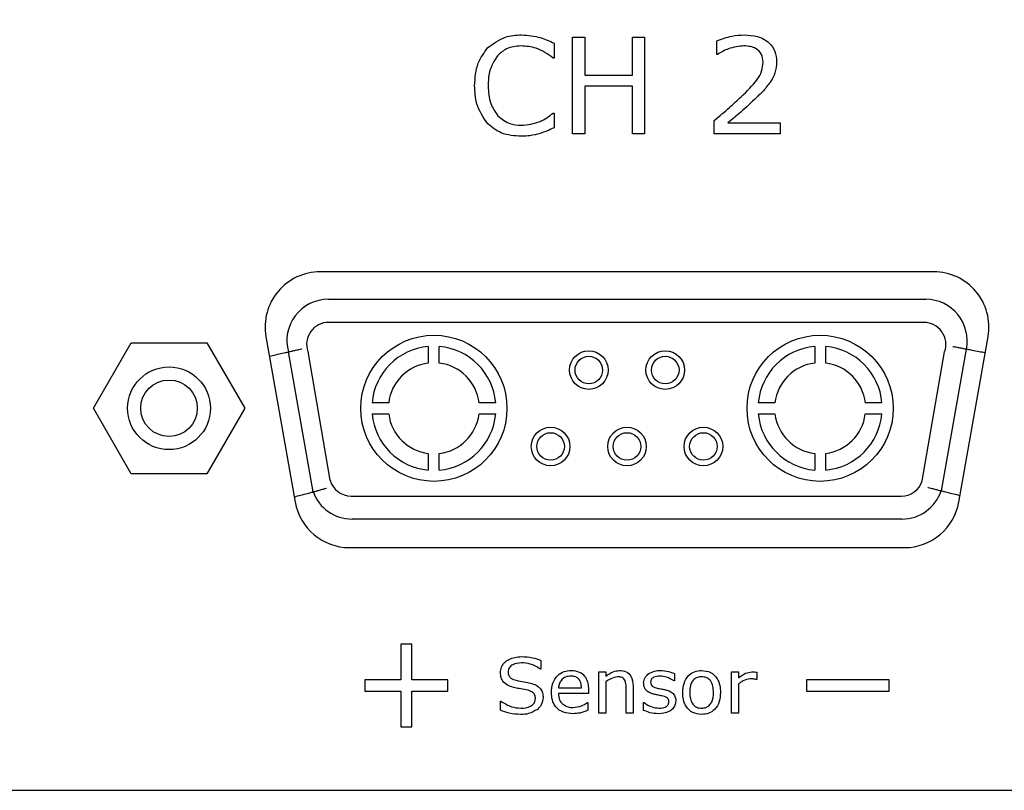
# Model space of a CAD drawing. Header units: millimetres. Extents: x 0 to 840, y 0 to 594.
# Tile 8 of 38: x 331 to 367, y 245 to 273. Entities that reach past the tile are written whole.
import ezdxf

# ---------------------------------------------------------------- set-up
doc = ezdxf.new("R2010")
doc.units = ezdxf.units.MM
doc.layers.get('0').update_dxf_attribs({"color": 3, "lineweight": 30})
doc.layers.add('Dimension', color=7, linetype='Continuous', lineweight=18)
doc.styles.add('Annotative', font='arial.ttf')
doc.dimstyles.new('ISO-iCore', dxfattribs={"dimtxt": 5, "dimasz": 5, "dimexe": 1, "dimexo": 1, "dimgap": 1, "dimtad": 1, "dimrnd": 0.0005, "dimzin": 9, "dimdsep": 46, "dimtxsty": 'Annotative', "dimcen": 0, "dimclrd": 256, "dimclre": 256, "dimclrt": 2, "dimadec": 1, "dimazin": 2, "dimtfac": 1, "dimtix": 1, "dimtmove": 1, "dimatfit": 0, "dimfxl": 1, "dimarcsym": 1})

# ---------------------------------------------------------------- blocks, each defined once
blk = doc.blocks.new('*D1183')
at = {"layer": 'Defpoints', "color": 0}
for p in [(339.662, 304.386), (391.717, 244.982), (423.717, 244.982)]:
    blk.add_point(p, dxfattribs=at)
at = {"layer": 'Dimension', "lineweight": -2}
for p, q in [((340.662, 304.386), (424.717, 304.386)), ((423.717, 299.386), (423.717, 249.982)), ((392.717, 244.982), (424.717, 244.982))]:
    blk.add_line(p, q, dxfattribs=at)
at = {"layer": 'Dimension'}
for points in [[(424.55, 299.386), (422.884, 299.386), (423.717, 304.386)], [(422.884, 249.982), (424.55, 249.982), (423.717, 244.982)]]:
    blk.add_solid(points, dxfattribs=at)
at = {"layer": 'Dimension', "color": 2, "insert": (416.162, 273.01), "char_height": 5, "attachment_point": 2, "rotation": 90, "style": 'Annotative'}
blk.add_mtext('(59.4)', dxfattribs=at)

msp = doc.modelspace()

# ---------------------------------------------------------------- linework, layer by layer
at = {"linetype": 'Continuous', "lineweight": 25}
for p, q in [((350.575, 272.069), (350.575, 271.529)), ((351.24, 272.282), (351.683, 272.282)), ((351.24, 268.782), (351.24, 272.282)), ((351.683, 272.282), (351.683, 270.908)), ((353.411, 272.282), (353.854, 272.282)), ((353.411, 270.908), (353.411, 272.282)), ((353.854, 272.282), (353.854, 268.782)), ((356.468, 271.661), (356.468, 272.153)), ((356.492, 271.661), (356.468, 271.661)), ((350.575, 271.529), (350.541, 271.529)), ((351.683, 270.908), (353.411, 270.908)), ((351.683, 270.51), (351.683, 268.782)), ((353.411, 270.51), (351.683, 270.51)), ((353.411, 268.782), (353.411, 270.51)), ((350.543, 269.535), (350.575, 269.535)), ((350.575, 269.535), (350.575, 269.003)), ((356.379, 268.782), (356.379, 269.269)), ((356.874, 269.18), (358.771, 269.18)), ((358.771, 269.18), (358.771, 268.782)), ((351.683, 268.782), (351.24, 268.782)), ((353.854, 268.782), (353.411, 268.782)), ((358.771, 268.782), (356.379, 268.782)), ((364.333, 263.782), (342.1, 263.782)), ((342.387, 262.782), (364.047, 262.782)), ((363.975, 261.947), (342.404, 261.947)), ((340.131, 261.434), (341.189, 255.434)), ((365.245, 255.434), (366.303, 261.434)), ((333.874, 258.832), (335.246, 261.207)), ((335.246, 261.207), (337.988, 261.207)), ((337.988, 261.207), (339.359, 258.832)), ((341.645, 260.894), (342.451, 256.231)), ((365.516, 260.981), (364.605, 255.841)), ((341.842, 255.802), (340.943, 260.877)), ((363.917, 256.198), (364.728, 260.876)), ((335.246, 256.457), (333.874, 258.832)), ((339.359, 258.832), (337.988, 256.457)), ((337.988, 256.457), (335.246, 256.457)), ((343.222, 255.647), (363.157, 255.647)), ((363.182, 254.816), (343.251, 254.816)), ((343.158, 253.782), (363.275, 253.782)), ((345.417, 250.282), (345.017, 250.282)), ((345.017, 250.282), (345.017, 248.982)), ((345.417, 248.982), (345.417, 250.282)), ((350.099, 249.692), (350.099, 249.377)), ((350.099, 249.377), (350.08, 249.377)), ((352.2, 249.275), (352.453, 249.275)), ((352.2, 247.782), (352.2, 249.275)), ((352.453, 249.275), (352.453, 249.118)), ((354.934, 249.214), (354.934, 248.946)), ((357.01, 249.275), (357.263, 249.275)), ((357.01, 247.782), (357.01, 249.275)), ((357.263, 249.275), (357.263, 249.055)), ((357.921, 249.259), (357.921, 248.997)), ((345.017, 248.982), (343.717, 248.982)), ((343.717, 248.982), (343.717, 248.582)), ((346.717, 248.982), (345.417, 248.982)), ((346.717, 248.582), (346.717, 248.982)), ((352.453, 248.915), (352.453, 247.782)), ((353.44, 248.757), (353.44, 247.782)), ((354.934, 248.946), (354.921, 248.946)), ((357.263, 248.838), (357.263, 247.782)), ((357.921, 248.997), (357.908, 248.997)), ((359.717, 248.982), (359.717, 248.582)), ((362.717, 248.982), (359.717, 248.982)), ((362.717, 248.582), (362.717, 248.982)), ((343.717, 248.582), (345.017, 248.582)), ((345.017, 248.582), (345.017, 247.282)), ((345.417, 247.282), (345.417, 248.582)), ((345.417, 248.582), (346.717, 248.582)), ((350.731, 248.693), (351.567, 248.693)), ((351.82, 248.491), (350.731, 248.491)), ((351.82, 248.631), (351.82, 248.491)), ((353.187, 247.782), (353.187, 248.646)), ((359.717, 248.582), (362.717, 248.582)), ((348.63, 248.212), (348.649, 248.212)), ((348.63, 247.887), (348.63, 248.212)), ((351.781, 248.161), (351.795, 248.161)), ((351.795, 248.161), (351.795, 247.884)), ((353.82, 248.161), (353.833, 248.161)), ((353.82, 247.881), (353.82, 248.161)), ((352.453, 247.782), (352.2, 247.782)), ((353.44, 247.782), (353.187, 247.782)), ((357.263, 247.782), (357.01, 247.782)), ((345.017, 247.282), (345.417, 247.282)), ((250.218, 244.982), (390.216, 244.982))]:
    msp.add_line(p, q, dxfattribs=at)
for centre, radius in [((346.217, 258.832), 2.65), ((360.217, 258.832), 2.65), ((351.832, 260.217), 0.7), ((354.602, 260.217), 0.7), ((351.832, 260.217), 0.5), ((354.602, 260.217), 0.5), ((336.617, 258.832), 1.5), ((336.617, 258.832), 1.025), ((350.447, 257.447), 0.7), ((353.217, 257.447), 0.7), ((355.987, 257.447), 0.7), ((350.447, 257.447), 0.5), ((353.217, 257.447), 0.5), ((355.987, 257.447), 0.5)]:
    msp.add_circle(centre, radius, dxfattribs=at)
for centre, radius, start, end in [((342.1, 261.782), 2, 90, 190), ((364.333, 261.782), 2, 350, 90), ((342.387, 261.282), 1.5, 90, 195.6701), ((364.047, 261.282), 1.5, 348.4323, 90), ((342.404, 261.147), 0.8, 90, 198.4349), ((363.975, 261.147), 0.8, 340.2369, 90), ((346.217, 258.832), 2.25, 95.2427, 175.0073), ((346.217, 258.832), 2.25, 4.9927, 85.0433), ((360.217, 258.832), 2.25, 94.9567, 175.0073), ((360.217, 258.832), 2.25, 4.9927, 84.7573), ((346.217, 258.832), 1.65, 97.1577, 173.1844), ((346.217, 258.832), 1.65, 6.8156, 83.2335), ((360.217, 258.832), 1.65, 96.7665, 173.1844), ((360.217, 258.832), 1.65, 6.8156, 82.8423), ((346.217, 258.832), 2.25, 185.2334, 264.7573), ((346.217, 258.832), 1.65, 187.1451, 262.8423), ((346.217, 258.832), 1.65, 276.7665, 352.8549), ((346.217, 258.832), 2.25, 274.9567, 354.7666), ((360.217, 258.832), 2.25, 185.2334, 265.0433), ((360.217, 258.832), 1.65, 187.1451, 263.2335), ((360.217, 258.832), 1.65, 277.1577, 352.8549), ((360.217, 258.832), 2.25, 275.2427, 354.7666), ((343.222, 256.447), 0.8, 195.6422, 270), ((363.157, 256.447), 0.8, 270, 341.8717), ((343.251, 256.316), 1.5, 200.04, 270), ((363.182, 256.316), 1.5, 270, 341.5415), ((343.158, 255.782), 2, 190, 270), ((363.275, 255.782), 2, 270, 350)]:
    msp.add_arc(centre, radius, start, end, dxfattribs=at)
for points, knots in [([(348.166, 271.896), (348.371, 272.052), (348.738, 272.332), (349.195, 272.359), (349.398, 272.37)], [0, 0, 0, 0, 0.558295, 1, 1, 1, 1]), ([(349.398, 272.37), (349.627, 272.352), (350.038, 272.319), (350.411, 272.146), (350.575, 272.069)], [0, 0, 0, 0, 0.559441, 1, 1, 1, 1]), ([(356.468, 272.153), (356.649, 272.22), (356.973, 272.341), (357.318, 272.361), (357.469, 272.37)], [0, 0, 0, 0, 0.559854, 1, 1, 1, 1]), ([(357.469, 272.37), (357.63, 272.362), (357.951, 272.344), (358.358, 272.128), (358.607, 271.78), (358.628, 271.527), (358.638, 271.4)], [0, 0, 0, 0, 0.280881, 0.560253, 0.779836, 1, 1, 1, 1]), ([(349.371, 271.972), (349.189, 271.956), (348.864, 271.927), (348.627, 271.709), (348.522, 271.612)], [0, 0, 0, 0, 0.559583, 1, 1, 1, 1]), ([(350.541, 271.529), (350.343, 271.669), (349.99, 271.921), (349.56, 271.956), (349.371, 271.972)], [0, 0, 0, 0, 0.559781, 1, 1, 1, 1]), ([(357.457, 271.972), (357.265, 271.95), (356.921, 271.911), (356.623, 271.738), (356.492, 271.661)], [0, 0, 0, 0, 0.559398, 1, 1, 1, 1]), ([(358.151, 271.385), (358.141, 271.482), (358.121, 271.675), (357.861, 271.936), (357.61, 271.958), (357.457, 271.972)], [0, 0, 0, 0, 0.28055, 0.560243, 1, 1, 1, 1]), ([(347.695, 270.528), (347.712, 270.81), (347.741, 271.314), (348.036, 271.718), (348.166, 271.896)], [0, 0, 0, 0, 0.5604, 1, 1, 1, 1]), ([(348.522, 271.612), (348.407, 271.425), (348.201, 271.09), (348.188, 270.698), (348.183, 270.525)], [0, 0, 0, 0, 0.558124, 1, 1, 1, 1]), ([(357.352, 270.122), (357.559, 270.321), (357.847, 270.598), (358.12, 271.045), (358.141, 271.272), (358.151, 271.385)], [0, 0, 0, 0, 0.560725, 0.780468, 1, 1, 1, 1]), ([(358.638, 271.4), (358.628, 271.261), (358.61, 271.01), (358.489, 270.792), (358.435, 270.696)], [0, 0, 0, 0, 0.559648, 1, 1, 1, 1]), ([(348.171, 269.141), (348.01, 269.376), (347.722, 269.797), (347.704, 270.304), (347.695, 270.528)], [0, 0, 0, 0, 0.5580112, 1, 1, 1, 1]), ([(348.183, 270.525), (348.194, 270.303), (348.214, 269.906), (348.438, 269.582), (348.536, 269.439)], [0, 0, 0, 0, 0.560353, 1, 1, 1, 1]), ([(358.435, 270.696), (358.346, 270.576), (358.188, 270.361), (357.996, 270.175), (357.912, 270.094)], [0, 0, 0, 0, 0.559739, 1, 1, 1, 1]), ([(356.379, 269.269), (356.565, 269.424), (356.896, 269.7), (357.213, 269.993), (357.352, 270.122)], [0, 0, 0, 0, 0.560035, 1, 1, 1, 1]), ([(357.912, 270.094), (357.722, 269.918), (357.384, 269.605), (357.03, 269.31), (356.874, 269.18)], [0, 0, 0, 0, 0.559969, 1, 1, 1, 1]), ([(349.375, 269.092), (349.617, 269.116), (350.048, 269.159), (350.391, 269.42), (350.543, 269.535)], [0, 0, 0, 0, 0.559231, 1, 1, 1, 1]), ([(349.396, 268.693), (349.14, 268.709), (348.684, 268.736), (348.327, 269.017), (348.171, 269.141)], [0, 0, 0, 0, 0.560391, 1, 1, 1, 1]), ([(348.536, 269.439), (348.674, 269.326), (348.921, 269.125), (349.236, 269.102), (349.375, 269.092)], [0, 0, 0, 0, 0.558448, 1, 1, 1, 1]), ([(350.071, 268.798), (349.947, 268.764), (349.726, 268.704), (349.496, 268.696), (349.396, 268.693)], [0, 0, 0, 0, 0.560004, 1, 1, 1, 1]), ([(350.575, 269.003), (350.483, 268.959), (350.319, 268.883), (350.147, 268.824), (350.071, 268.798)], [0, 0, 0, 0, 0.5600721, 1, 1, 1, 1]), ([(340.943, 260.877), (340.948, 260.878), (340.959, 260.88), (341.043, 260.899), (341.166, 260.928), (341.299, 260.959), (341.39, 260.981), (341.426, 260.989), (341.43, 260.99)], [0, 0, 0, 0, 0.214311, 0.428618, 0.643028, 0.857684, 0.983491, 1, 1, 1, 1]), ([(346.011, 261.072), (346.011, 261.069), (346.011, 261.062), (346.011, 261.011), (346.011, 260.935), (346.011, 260.85), (346.011, 260.794), (346.011, 260.771)], [0, 0, 0, 0, 0.2134669, 0.4269212, 0.6407436, 0.8554327, 1, 1, 1, 1]), ([(346.411, 260.772), (346.411, 260.806), (346.411, 260.874), (346.411, 260.965), (346.411, 261.033), (346.411, 261.068), (346.411, 261.072), (346.411, 261.073)], [0, 0, 0, 0, 0.21591, 0.431842, 0.647189, 0.86164, 1, 1, 1, 1]), ([(360.022, 261.073), (360.022, 261.07), (360.022, 261.063), (360.022, 261.012), (360.022, 260.936), (360.022, 260.851), (360.022, 260.795), (360.022, 260.772)], [0, 0, 0, 0, 0.213597, 0.427183, 0.641098, 0.855788, 1, 1, 1, 1]), ([(360.422, 260.771), (360.422, 260.805), (360.422, 260.873), (360.422, 260.964), (360.422, 261.032), (360.422, 261.067), (360.422, 261.071), (360.422, 261.072)], [0, 0, 0, 0, 0.216055, 0.432135, 0.64756, 0.861981, 1, 1, 1, 1]), ([(365.025, 261.075), (365.033, 261.074), (365.07, 261.067), (365.16, 261.049), (365.291, 261.024), (365.415, 261), (365.5, 260.984), (365.511, 260.982), (365.516, 260.981)], [0, 0, 0, 0, 0.031789, 0.141428, 0.356088, 0.57073, 0.785365, 1, 1, 1, 1]), ([(365.516, 260.981), (365.527, 260.979), (365.549, 260.975), (365.719, 260.942), (365.942, 260.9), (366.124, 260.866), (366.2, 260.851)], [0, 0, 0, 0, 0.2682457, 0.536491, 0.8047485, 1, 1, 1, 1]), ([(340.256, 260.723), (340.335, 260.741), (340.518, 260.781), (340.742, 260.831), (340.91, 260.869), (340.932, 260.874), (340.943, 260.877)], [0, 0, 0, 0, 0.200706, 0.467246, 0.73362, 1, 1, 1, 1]), ([(346.011, 260.771), (346.011, 260.737), (346.011, 260.669), (346.011, 260.578), (346.011, 260.509), (346.011, 260.474), (346.011, 260.47), (346.011, 260.469)], [0, 0, 0, 0, 0.216373, 0.432757, 0.648755, 0.863462, 1, 1, 1, 1]), ([(346.411, 260.47), (346.411, 260.474), (346.411, 260.48), (346.411, 260.532), (346.411, 260.608), (346.411, 260.693), (346.411, 260.749), (346.411, 260.772)], [0, 0, 0, 0, 0.2130152, 0.4260046, 0.6397262, 0.854801, 1, 1, 1, 1]), ([(360.022, 260.772), (360.022, 260.738), (360.022, 260.67), (360.022, 260.579), (360.022, 260.511), (360.022, 260.475), (360.022, 260.472), (360.022, 260.47)], [0, 0, 0, 0, 0.216193, 0.432396, 0.648256, 0.862963, 1, 1, 1, 1]), ([(360.422, 260.469), (360.422, 260.472), (360.422, 260.479), (360.422, 260.53), (360.422, 260.606), (360.422, 260.691), (360.422, 260.748), (360.422, 260.771)], [0, 0, 0, 0, 0.212816, 0.425603, 0.639208, 0.854327, 1, 1, 1, 1]), ([(344.277, 259.028), (344.243, 259.028), (344.175, 259.028), (344.084, 259.028), (344.016, 259.028), (343.98, 259.028), (343.977, 259.028), (343.975, 259.028)], [0, 0, 0, 0, 0.215928, 0.431878, 0.647234, 0.861681, 1, 1, 1, 1]), ([(344.579, 259.028), (344.575, 259.028), (344.569, 259.028), (344.517, 259.028), (344.441, 259.028), (344.356, 259.028), (344.3, 259.028), (344.277, 259.028)], [0, 0, 0, 0, 0.212991, 0.425955, 0.639663, 0.854743, 1, 1, 1, 1]), ([(348.157, 259.028), (348.123, 259.028), (348.055, 259.028), (347.964, 259.028), (347.896, 259.028), (347.86, 259.028), (347.857, 259.028), (347.855, 259.028)], [0, 0, 0, 0, 0.2162154, 0.4324404, 0.648317, 0.8630238, 1, 1, 1, 1]), ([(348.458, 259.028), (348.455, 259.028), (348.448, 259.028), (348.397, 259.028), (348.321, 259.028), (348.236, 259.028), (348.18, 259.028), (348.157, 259.028)], [0, 0, 0, 0, 0.213581, 0.4271507, 0.6410544, 0.8557446, 1, 1, 1, 1]), ([(358.277, 259.028), (358.243, 259.028), (358.175, 259.028), (358.084, 259.028), (358.016, 259.028), (357.98, 259.028), (357.977, 259.028), (357.975, 259.028)], [0, 0, 0, 0, 0.215928, 0.431878, 0.647234, 0.861681, 1, 1, 1, 1]), ([(358.579, 259.028), (358.575, 259.028), (358.569, 259.028), (358.517, 259.028), (358.441, 259.028), (358.356, 259.028), (358.3, 259.028), (358.277, 259.028)], [0, 0, 0, 0, 0.212991, 0.425955, 0.639663, 0.854743, 1, 1, 1, 1]), ([(362.157, 259.028), (362.123, 259.028), (362.055, 259.028), (361.964, 259.028), (361.896, 259.028), (361.86, 259.028), (361.857, 259.028), (361.855, 259.028)], [0, 0, 0, 0, 0.216215, 0.43244, 0.648317, 0.863024, 1, 1, 1, 1]), ([(362.458, 259.028), (362.455, 259.028), (362.448, 259.028), (362.397, 259.028), (362.321, 259.028), (362.236, 259.028), (362.18, 259.028), (362.157, 259.028)], [0, 0, 0, 0, 0.213581, 0.4271507, 0.6410544, 0.8557446, 1, 1, 1, 1]), ([(343.976, 258.626), (343.98, 258.626), (343.986, 258.626), (344.038, 258.626), (344.114, 258.626), (344.199, 258.626), (344.255, 258.626), (344.278, 258.626)], [0, 0, 0, 0, 0.213471, 0.42693, 0.640755, 0.855444, 1, 1, 1, 1]), ([(344.278, 258.626), (344.312, 258.626), (344.38, 258.626), (344.471, 258.626), (344.539, 258.626), (344.575, 258.626), (344.578, 258.626), (344.58, 258.626)], [0, 0, 0, 0, 0.216367, 0.432745, 0.648739, 0.863445, 1, 1, 1, 1]), ([(347.854, 258.626), (347.857, 258.626), (347.864, 258.626), (347.915, 258.626), (347.991, 258.626), (348.076, 258.626), (348.133, 258.626), (348.156, 258.626)], [0, 0, 0, 0, 0.212823, 0.425616, 0.639226, 0.854343, 1, 1, 1, 1]), ([(348.156, 258.626), (348.19, 258.626), (348.258, 258.626), (348.349, 258.626), (348.417, 258.626), (348.452, 258.626), (348.456, 258.626), (348.457, 258.626)], [0, 0, 0, 0, 0.2160505, 0.4321257, 0.6475474, 0.8619697, 1, 1, 1, 1]), ([(357.976, 258.626), (357.98, 258.626), (357.986, 258.626), (358.038, 258.626), (358.114, 258.626), (358.199, 258.626), (358.255, 258.626), (358.278, 258.626)], [0, 0, 0, 0, 0.2134712, 0.4269299, 0.6407553, 0.8554445, 1, 1, 1, 1]), ([(358.278, 258.626), (358.312, 258.626), (358.38, 258.626), (358.471, 258.626), (358.539, 258.626), (358.575, 258.626), (358.578, 258.626), (358.58, 258.626)], [0, 0, 0, 0, 0.216367, 0.432745, 0.648739, 0.863445, 1, 1, 1, 1]), ([(361.854, 258.626), (361.857, 258.626), (361.864, 258.626), (361.915, 258.626), (361.991, 258.626), (362.076, 258.626), (362.133, 258.626), (362.156, 258.626)], [0, 0, 0, 0, 0.212823, 0.425616, 0.639226, 0.854343, 1, 1, 1, 1]), ([(362.156, 258.626), (362.19, 258.626), (362.258, 258.626), (362.349, 258.626), (362.417, 258.626), (362.452, 258.626), (362.456, 258.626), (362.457, 258.626)], [0, 0, 0, 0, 0.2160505, 0.4321257, 0.6475474, 0.8619697, 1, 1, 1, 1]), ([(346.011, 257.195), (346.011, 257.191), (346.011, 257.185), (346.011, 257.133), (346.011, 257.057), (346.011, 256.972), (346.011, 256.915), (346.011, 256.893)], [0, 0, 0, 0, 0.212816, 0.4256032, 0.6392084, 0.854327, 1, 1, 1, 1]), ([(346.411, 256.891), (346.411, 256.925), (346.411, 256.994), (346.411, 257.084), (346.411, 257.153), (346.411, 257.188), (346.411, 257.192), (346.411, 257.193)], [0, 0, 0, 0, 0.216193, 0.432396, 0.648256, 0.862963, 1, 1, 1, 1]), ([(360.022, 257.193), (360.022, 257.19), (360.022, 257.183), (360.022, 257.132), (360.022, 257.056), (360.022, 256.971), (360.022, 256.914), (360.022, 256.891)], [0, 0, 0, 0, 0.213015, 0.426005, 0.639726, 0.854801, 1, 1, 1, 1]), ([(360.422, 256.893), (360.422, 256.927), (360.422, 256.995), (360.422, 257.086), (360.422, 257.154), (360.422, 257.19), (360.422, 257.193), (360.422, 257.195)], [0, 0, 0, 0, 0.216373, 0.4327566, 0.6487552, 0.863462, 1, 1, 1, 1]), ([(346.011, 256.893), (346.011, 256.859), (346.011, 256.79), (346.011, 256.7), (346.011, 256.632), (346.011, 256.596), (346.011, 256.593), (346.011, 256.591)], [0, 0, 0, 0, 0.216055, 0.432135, 0.64756, 0.861981, 1, 1, 1, 1]), ([(346.411, 256.59), (346.411, 256.593), (346.411, 256.6), (346.411, 256.652), (346.411, 256.728), (346.411, 256.812), (346.411, 256.869), (346.411, 256.891)], [0, 0, 0, 0, 0.213597, 0.4271827, 0.6410978, 0.8557881, 1, 1, 1, 1]), ([(360.022, 256.891), (360.022, 256.857), (360.022, 256.789), (360.022, 256.699), (360.022, 256.631), (360.022, 256.595), (360.022, 256.592), (360.022, 256.59)], [0, 0, 0, 0, 0.21591, 0.431842, 0.647189, 0.86164, 1, 1, 1, 1]), ([(360.422, 256.591), (360.422, 256.594), (360.422, 256.601), (360.422, 256.653), (360.422, 256.729), (360.422, 256.813), (360.422, 256.87), (360.422, 256.893)], [0, 0, 0, 0, 0.213467, 0.426921, 0.640744, 0.855433, 1, 1, 1, 1]), ([(341.842, 255.802), (341.848, 255.803), (341.858, 255.806), (341.941, 255.829), (342.063, 255.862), (342.197, 255.899), (342.287, 255.925), (342.323, 255.936), (342.326, 255.937)], [0, 0, 0, 0, 0.2135286, 0.4270462, 0.6408872, 0.8555044, 0.9876096, 1, 1, 1, 1]), ([(364.12, 255.968), (364.123, 255.967), (364.16, 255.957), (364.25, 255.933), (364.383, 255.898), (364.506, 255.866), (364.589, 255.845), (364.6, 255.842), (364.605, 255.841)], [0, 0, 0, 0, 0.013502, 0.143562, 0.358197, 0.572282, 0.786137, 1, 1, 1, 1]), ([(341.155, 255.624), (341.236, 255.644), (341.419, 255.69), (341.643, 255.749), (341.81, 255.793), (341.832, 255.799), (341.842, 255.802)], [0, 0, 0, 0, 0.205699, 0.470807, 0.735394, 1, 1, 1, 1]), ([(364.605, 255.841), (364.616, 255.838), (364.637, 255.833), (364.805, 255.791), (365.027, 255.736), (365.209, 255.692), (365.287, 255.673)], [0, 0, 0, 0, 0.266424, 0.532834, 0.799616, 1, 1, 1, 1]), ([(348.63, 249.252), (348.637, 249.319), (348.65, 249.452), (348.771, 249.619), (349.006, 249.793), (349.232, 249.816), (349.391, 249.832)], [0, 0, 0, 0, 0.186924, 0.3738382, 0.5613034, 1, 1, 1, 1]), ([(349.391, 249.832), (349.527, 249.826), (349.77, 249.813), (349.998, 249.729), (350.099, 249.692)], [0, 0, 0, 0, 0.5597814, 1, 1, 1, 1]), ([(349.388, 249.604), (349.279, 249.595), (349.115, 249.581), (348.964, 249.457), (348.915, 249.359), (348.911, 249.305), (348.909, 249.278)], [0, 0, 0, 0, 0.498791, 0.748805, 0.87437, 1, 1, 1, 1]), ([(350.08, 249.377), (349.96, 249.449), (349.747, 249.58), (349.498, 249.597), (349.388, 249.604)], [0, 0, 0, 0, 0.559047, 1, 1, 1, 1]), ([(349.158, 248.697), (349.082, 248.716), (348.93, 248.756), (348.744, 248.884), (348.643, 249.066), (348.635, 249.19), (348.63, 249.252)], [0, 0, 0, 0, 0.280785, 0.560097, 0.779764, 1, 1, 1, 1]), ([(348.909, 249.278), (348.912, 249.234), (348.917, 249.145), (349.023, 249.015), (349.135, 248.986), (349.203, 248.969)], [0, 0, 0, 0, 0.280733, 0.55918, 1, 1, 1, 1]), ([(350.478, 248.529), (350.486, 248.643), (350.502, 248.869), (350.677, 249.145), (350.929, 249.305), (351.107, 249.319), (351.197, 249.326)], [0, 0, 0, 0, 0.280537, 0.559733, 0.779636, 1, 1, 1, 1]), ([(351.178, 249.123), (351.113, 249.118), (350.984, 249.107), (350.839, 248.988), (350.755, 248.843), (350.739, 248.743), (350.731, 248.693)], [0, 0, 0, 0, 0.2798832, 0.5588737, 0.7793209, 1, 1, 1, 1]), ([(351.567, 248.693), (351.563, 248.755), (351.555, 248.878), (351.468, 249.036), (351.324, 249.115), (351.227, 249.121), (351.178, 249.123)], [0, 0, 0, 0, 0.280837, 0.559732, 0.779276, 1, 1, 1, 1]), ([(351.197, 249.326), (351.297, 249.318), (351.497, 249.301), (351.716, 249.106), (351.809, 248.864), (351.816, 248.709), (351.82, 248.631)], [0, 0, 0, 0, 0.280016, 0.55834, 0.778826, 1, 1, 1, 1]), ([(352.453, 249.118), (352.536, 249.181), (352.684, 249.294), (352.868, 249.316), (352.949, 249.326)], [0, 0, 0, 0, 0.560479, 1, 1, 1, 1]), ([(352.949, 249.326), (353.03, 249.319), (353.191, 249.306), (353.415, 249.095), (353.431, 248.885), (353.44, 248.757)], [0, 0, 0, 0, 0.281022, 0.560178, 1, 1, 1, 1]), ([(353.82, 248.869), (353.829, 248.939), (353.846, 249.064), (353.936, 249.151), (353.976, 249.19)], [0, 0, 0, 0, 0.5587623, 1, 1, 1, 1]), ([(353.976, 249.19), (354.054, 249.235), (354.196, 249.317), (354.358, 249.323), (354.43, 249.326)], [0, 0, 0, 0, 0.558492, 1, 1, 1, 1]), ([(354.407, 249.123), (354.332, 249.117), (354.219, 249.108), (354.109, 249.028), (354.077, 248.958), (354.074, 248.921), (354.073, 248.902)], [0, 0, 0, 0, 0.499598, 0.74885, 0.87433, 1, 1, 1, 1]), ([(354.921, 248.946), (354.832, 249.001), (354.673, 249.098), (354.488, 249.116), (354.407, 249.123)], [0, 0, 0, 0, 0.559889, 1, 1, 1, 1]), ([(354.43, 249.326), (354.527, 249.319), (354.701, 249.308), (354.863, 249.243), (354.934, 249.214)], [0, 0, 0, 0, 0.559945, 1, 1, 1, 1]), ([(355.238, 248.528), (355.245, 248.639), (355.258, 248.861), (355.416, 249.139), (355.66, 249.305), (355.835, 249.319), (355.922, 249.326)], [0, 0, 0, 0, 0.280736, 0.56, 0.779715, 1, 1, 1, 1]), ([(355.922, 249.326), (356.034, 249.314), (356.257, 249.289), (356.487, 249.056), (356.592, 248.789), (356.6, 248.615), (356.605, 248.528)], [0, 0, 0, 0, 0.279307, 0.55824, 0.778852, 1, 1, 1, 1]), ([(357.263, 249.055), (357.343, 249.12), (357.484, 249.237), (357.665, 249.264), (357.744, 249.275)], [0, 0, 0, 0, 0.561258, 1, 1, 1, 1]), ([(357.744, 249.275), (357.777, 249.275), (357.837, 249.274), (357.896, 249.264), (357.921, 249.259)], [0, 0, 0, 0, 0.559846, 1, 1, 1, 1]), ([(349.203, 248.969), (349.3, 248.952), (349.473, 248.921), (349.645, 248.883), (349.721, 248.867)], [0, 0, 0, 0, 0.560043, 1, 1, 1, 1]), ([(349.721, 248.867), (349.788, 248.845), (349.923, 248.803), (350.085, 248.682), (350.166, 248.513), (350.172, 248.402), (350.174, 248.347)], [0, 0, 0, 0, 0.28063, 0.560046, 0.77963, 1, 1, 1, 1]), ([(352.877, 249.098), (352.79, 249.081), (352.635, 249.051), (352.509, 248.956), (352.453, 248.915)], [0, 0, 0, 0, 0.557999, 1, 1, 1, 1]), ([(353.132, 248.985), (353.115, 249.008), (353.082, 249.052), (352.99, 249.093), (352.92, 249.096), (352.877, 249.098)], [0, 0, 0, 0, 0.279398, 0.559526, 1, 1, 1, 1]), ([(353.187, 248.646), (353.187, 248.711), (353.188, 248.828), (353.149, 248.937), (353.132, 248.985)], [0, 0, 0, 0, 0.561543, 1, 1, 1, 1]), ([(354.184, 248.467), (354.131, 248.483), (354.025, 248.515), (353.898, 248.609), (353.829, 248.738), (353.823, 248.826), (353.82, 248.869)], [0, 0, 0, 0, 0.280761, 0.559897, 0.779779, 1, 1, 1, 1]), ([(354.073, 248.902), (354.075, 248.872), (354.079, 248.819), (354.115, 248.78), (354.131, 248.763)], [0, 0, 0, 0, 0.560281, 1, 1, 1, 1]), ([(354.131, 248.763), (354.163, 248.744), (354.221, 248.709), (354.286, 248.694), (354.315, 248.687)], [0, 0, 0, 0, 0.559083, 1, 1, 1, 1]), ([(355.922, 249.098), (355.871, 249.095), (355.77, 249.087), (355.635, 249.007), (355.506, 248.823), (355.497, 248.649), (355.491, 248.528)], [0, 0, 0, 0, 0.187154, 0.373714, 0.560534, 1, 1, 1, 1]), ([(356.352, 248.528), (356.349, 248.603), (356.343, 248.754), (356.262, 248.956), (356.102, 249.082), (355.982, 249.093), (355.922, 249.098)], [0, 0, 0, 0, 0.281276, 0.560667, 0.779974, 1, 1, 1, 1]), ([(357.682, 249.022), (357.595, 249.007), (357.44, 248.979), (357.317, 248.881), (357.263, 248.838)], [0, 0, 0, 0, 0.557754, 1, 1, 1, 1]), ([(357.908, 248.997), (357.866, 249.006), (357.792, 249.021), (357.716, 249.022), (357.682, 249.022)], [0, 0, 0, 0, 0.559834, 1, 1, 1, 1]), ([(349.63, 248.607), (349.542, 248.624), (349.385, 248.656), (349.227, 248.684), (349.158, 248.697)], [0, 0, 0, 0, 0.55991, 1, 1, 1, 1]), ([(349.896, 248.309), (349.894, 248.35), (349.89, 248.433), (349.796, 248.557), (349.693, 248.588), (349.63, 248.607)], [0, 0, 0, 0, 0.2809434, 0.5590412, 1, 1, 1, 1]), ([(351.261, 247.756), (351.144, 247.765), (350.91, 247.781), (350.629, 247.977), (350.494, 248.254), (350.484, 248.437), (350.478, 248.529)], [0, 0, 0, 0, 0.28047, 0.559116, 0.779139, 1, 1, 1, 1]), ([(350.731, 248.491), (350.737, 248.409), (350.748, 248.263), (350.843, 248.153), (350.885, 248.105)], [0, 0, 0, 0, 0.560206, 1, 1, 1, 1]), ([(354.483, 248.404), (354.427, 248.415), (354.327, 248.434), (354.228, 248.457), (354.184, 248.467)], [0, 0, 0, 0, 0.56001, 1, 1, 1, 1]), ([(354.315, 248.687), (354.371, 248.675), (354.472, 248.654), (354.572, 248.634), (354.617, 248.625)], [0, 0, 0, 0, 0.560013, 1, 1, 1, 1]), ([(354.68, 248.326), (354.645, 248.346), (354.584, 248.382), (354.514, 248.397), (354.483, 248.404)], [0, 0, 0, 0, 0.558841, 1, 1, 1, 1]), ([(354.617, 248.625), (354.673, 248.61), (354.774, 248.583), (354.854, 248.516), (354.889, 248.487)], [0, 0, 0, 0, 0.560251, 1, 1, 1, 1]), ([(354.889, 248.487), (354.921, 248.443), (354.978, 248.364), (354.983, 248.267), (354.985, 248.224)], [0, 0, 0, 0, 0.558339, 1, 1, 1, 1]), ([(355.922, 247.731), (355.81, 247.743), (355.587, 247.767), (355.355, 247.999), (355.251, 248.266), (355.242, 248.441), (355.238, 248.528)], [0, 0, 0, 0, 0.279446, 0.558206, 0.778832, 1, 1, 1, 1]), ([(355.491, 248.528), (355.494, 248.452), (355.501, 248.302), (355.584, 248.102), (355.743, 247.975), (355.862, 247.964), (355.922, 247.959)], [0, 0, 0, 0, 0.281175, 0.560654, 0.779989, 1, 1, 1, 1]), ([(356.605, 248.528), (356.598, 248.417), (356.585, 248.195), (356.427, 247.918), (356.184, 247.753), (356.009, 247.738), (355.922, 247.731)], [0, 0, 0, 0, 0.280729, 0.560047, 0.779756, 1, 1, 1, 1]), ([(355.922, 247.959), (355.973, 247.963), (356.073, 247.971), (356.205, 248.053), (356.335, 248.235), (356.345, 248.407), (356.352, 248.528)], [0, 0, 0, 0, 0.18712, 0.373724, 0.560665, 1, 1, 1, 1]), ([(348.649, 248.212), (348.774, 248.134), (348.997, 247.993), (349.258, 247.969), (349.373, 247.959)], [0, 0, 0, 0, 0.559382, 1, 1, 1, 1]), ([(349.373, 247.959), (349.493, 247.967), (349.672, 247.978), (349.839, 248.113), (349.89, 248.22), (349.894, 248.279), (349.896, 248.309)], [0, 0, 0, 0, 0.499193, 0.748835, 0.874368, 1, 1, 1, 1]), ([(350.174, 248.347), (350.161, 248.253), (350.137, 248.087), (350.019, 247.968), (349.967, 247.916)], [0, 0, 0, 0, 0.559123, 1, 1, 1, 1]), ([(350.885, 248.105), (350.949, 248.065), (351.064, 247.992), (351.199, 247.987), (351.258, 247.984)], [0, 0, 0, 0, 0.558298, 1, 1, 1, 1]), ([(351.258, 247.984), (351.363, 247.996), (351.551, 248.018), (351.711, 248.117), (351.781, 248.161)], [0, 0, 0, 0, 0.559669, 1, 1, 1, 1]), ([(353.833, 248.161), (353.927, 248.1), (354.094, 247.99), (354.291, 247.968), (354.378, 247.959)], [0, 0, 0, 0, 0.5599665, 1, 1, 1, 1]), ([(354.985, 248.224), (354.979, 248.169), (354.968, 248.059), (354.869, 247.922), (354.673, 247.782), (354.486, 247.767), (354.355, 247.756)], [0, 0, 0, 0, 0.186872, 0.373682, 0.560925, 1, 1, 1, 1]), ([(354.378, 247.959), (354.459, 247.964), (354.561, 247.969), (354.665, 248.03), (354.705, 248.076), (354.728, 248.132), (354.73, 248.172), (354.731, 248.192)], [0, 0, 0, 0, 0.498923, 0.624359, 0.749487, 0.874585, 1, 1, 1, 1]), ([(354.731, 248.192), (354.73, 248.22), (354.727, 248.271), (354.694, 248.309), (354.68, 248.326)], [0, 0, 0, 0, 0.560503, 1, 1, 1, 1]), ([(349.371, 247.731), (349.228, 247.738), (348.972, 247.751), (348.735, 247.845), (348.63, 247.887)], [0, 0, 0, 0, 0.559656, 1, 1, 1, 1]), ([(349.967, 247.916), (349.864, 247.853), (349.68, 247.741), (349.466, 247.734), (349.371, 247.731)], [0, 0, 0, 0, 0.558665, 1, 1, 1, 1]), ([(351.795, 247.884), (351.699, 247.844), (351.527, 247.774), (351.342, 247.762), (351.261, 247.756)], [0, 0, 0, 0, 0.560299, 1, 1, 1, 1]), ([(354.355, 247.756), (354.251, 247.763), (354.066, 247.776), (353.895, 247.849), (353.82, 247.881)], [0, 0, 0, 0, 0.559567, 1, 1, 1, 1])]:
    msp.add_open_spline(points, degree=3, knots=knots, dxfattribs=at)

# ---------------------------------------------------------------- dimensions: what is measured, and where the dimension line sits
at = {"layer": 'Dimension'}
dim = msp.add_linear_dim(base=(423.717, 244.982), p1=(339.662, 304.386), p2=(391.717, 244.982), angle=90, text='(<>)', dimstyle='ISO-iCore', override={"dimtxsty": 'Annotative'}, dxfattribs=at)
dim.commit()
dim.dimension.update_dxf_attribs({"geometry": '*D1183', "text_midpoint": (423.717, 273.01), "dimtype": 160})

doc.saveas('drawing.dxf')
